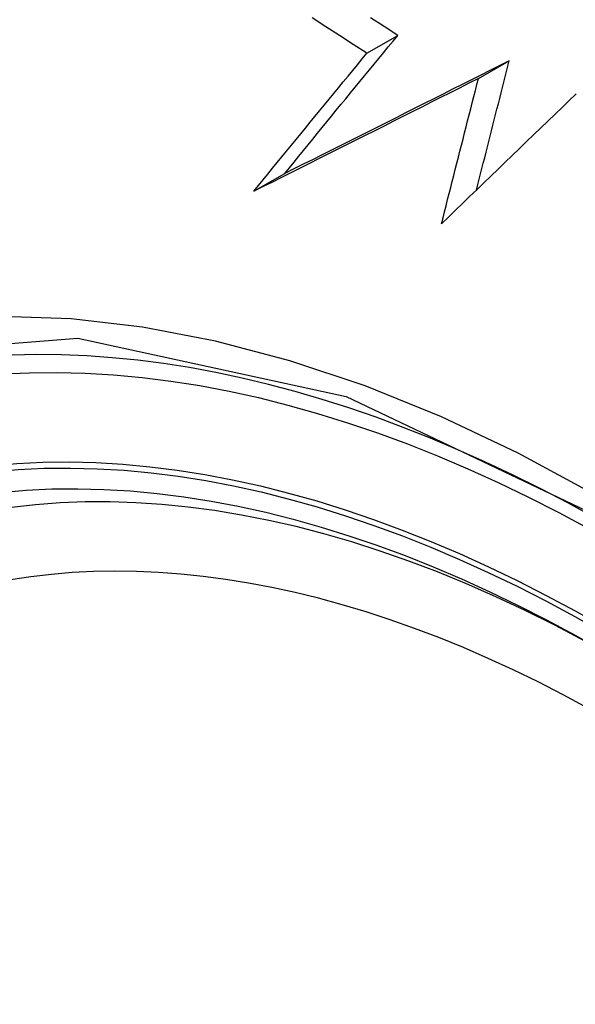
# Model space of a CAD drawing. Header units: inches. Extents: x 338.7 to 398.8, y 128 to 186.9.
# Tile 75 of 110: x 396.702 to 396.808, y 140.908 to 141.095. Entities that reach past the tile are written whole.
import ezdxf

# ---------------------------------------------------------------- set-up
doc = ezdxf.new("R2010")
doc.units = ezdxf.units.IN
doc.header["$MEASUREMENT"] = 0
doc.layers.add('Visible Edges(ANSI)', color=7, linetype='Continuous', lineweight=25)
doc.layers.add('Visible Tangent Edges(ANSI)', color=7, linetype='Continuous', lineweight=25)

msp = doc.modelspace()

# ---------------------------------------------------------------- linework, layer by layer
at = {"layer": 'Visible Edges(ANSI)'}
for p, q in [((396.76818, 141.08906), (396.77406, 141.09245)), ((396.78943, 141.08423), (396.79532, 141.08762)), ((396.74663, 141.06275), (396.75249, 141.06613))]:
    msp.add_line(p, q, dxfattribs=at)
at = {"layer": 'Visible Edges(ANSI)', "flags": 128}
for points in [[(396.76818, 141.08906), (396.76556, 141.09074), (396.76294, 141.09241), (396.76033, 141.09409), (396.75773, 141.09578)], [(396.77406, 141.09245), (396.77145, 141.09412), (396.76884, 141.09578)], [(396.75249, 141.06613), (396.75338, 141.06722), (396.75427, 141.06831), (396.75516, 141.06941), (396.75605, 141.0705), (396.75694, 141.0716), (396.75784, 141.07269), (396.75873, 141.07379), (396.75963, 141.07489), (396.76052, 141.07598), (396.76142, 141.07708), (396.76232, 141.07818), (396.76322, 141.07928), (396.76412, 141.08038), (396.76502, 141.08148), (396.76593, 141.08258), (396.76683, 141.08368), (396.76773, 141.08477), (396.76864, 141.08587), (396.76954, 141.08697), (396.77044, 141.08807), (396.77135, 141.08916), (396.77225, 141.09026), (396.77316, 141.09136), (396.77406, 141.09245)], [(396.74663, 141.06275), (396.74752, 141.06384), (396.7484, 141.06494), (396.74929, 141.06603), (396.75018, 141.06712), (396.75107, 141.06822), (396.75197, 141.06931), (396.75286, 141.07041), (396.75376, 141.07151), (396.75465, 141.0726), (396.75555, 141.0737), (396.75645, 141.0748), (396.75735, 141.0759), (396.75825, 141.077), (396.75915, 141.07809), (396.76005, 141.07919), (396.76095, 141.08029), (396.76186, 141.08139), (396.76276, 141.08249), (396.76366, 141.08359), (396.76457, 141.08468), (396.76547, 141.08578), (396.76637, 141.08687), (396.76728, 141.08797), (396.76818, 141.08906)], [(396.79532, 141.08762), (396.79352, 141.08671), (396.79171, 141.08581), (396.78991, 141.0849), (396.78811, 141.08399), (396.78631, 141.08309), (396.78451, 141.08218), (396.78271, 141.08128), (396.78091, 141.08037), (396.77912, 141.07947), (396.77733, 141.07857), (396.77553, 141.07767), (396.77374, 141.07677), (396.77196, 141.07588), (396.77017, 141.07498), (396.76839, 141.07409), (396.76661, 141.0732), (396.76483, 141.07231), (396.76306, 141.07142), (396.76129, 141.07053), (396.75952, 141.06965), (396.75776, 141.06876), (396.756, 141.06788), (396.75425, 141.067), (396.75249, 141.06613)], [(396.78906, 141.06298), (396.78932, 141.06401), (396.78958, 141.06503), (396.78984, 141.06606), (396.7901, 141.06709), (396.79037, 141.06812), (396.79063, 141.06914), (396.79089, 141.07017), (396.79115, 141.0712), (396.79141, 141.07223), (396.79167, 141.07326), (396.79193, 141.07429), (396.79219, 141.07531), (396.79245, 141.07634), (396.79272, 141.07737), (396.79298, 141.0784), (396.79324, 141.07943), (396.7935, 141.08045), (396.79376, 141.08148), (396.79402, 141.0825), (396.79428, 141.08353), (396.79454, 141.08455), (396.7948, 141.08558), (396.79506, 141.0866), (396.79532, 141.08762)], [(396.78943, 141.08423), (396.78763, 141.08332), (396.78582, 141.08241), (396.78402, 141.08151), (396.78222, 141.0806), (396.78042, 141.0797), (396.77862, 141.07879), (396.77682, 141.07789), (396.77503, 141.07699), (396.77323, 141.07608), (396.77144, 141.07518), (396.76965, 141.07428), (396.76786, 141.07339), (396.76608, 141.07249), (396.76429, 141.0716), (396.76251, 141.0707), (396.76074, 141.06981), (396.75896, 141.06892), (396.75719, 141.06803), (396.75542, 141.06715), (396.75365, 141.06627), (396.75189, 141.06538), (396.75013, 141.0645), (396.74838, 141.06363), (396.74663, 141.06275)], [(396.7824, 141.05652), (396.78269, 141.05768), (396.78298, 141.05883), (396.78327, 141.05999), (396.78357, 141.06114), (396.78386, 141.0623), (396.78415, 141.06345), (396.78445, 141.06461), (396.78474, 141.06576), (396.78503, 141.06692), (396.78533, 141.06808), (396.78562, 141.06923), (396.78591, 141.07039), (396.78621, 141.07154), (396.7865, 141.0727), (396.78679, 141.07386), (396.78709, 141.07501), (396.78738, 141.07617), (396.78767, 141.07732), (396.78797, 141.07847), (396.78826, 141.07963), (396.78855, 141.08078), (396.78885, 141.08193), (396.78914, 141.08308), (396.78943, 141.08423)], [(396.80811, 141.08134), (396.80676, 141.08004), (396.80541, 141.07874), (396.80405, 141.07743), (396.80269, 141.07613), (396.80133, 141.07482), (396.79997, 141.07351), (396.79861, 141.0722), (396.79725, 141.07089), (396.79589, 141.06958), (396.79453, 141.06827), (396.79318, 141.06695), (396.79182, 141.06564), (396.79046, 141.06433), (396.78911, 141.06303), (396.78776, 141.06172), (396.78642, 141.06042), (396.78507, 141.05912), (396.78373, 141.05782), (396.7824, 141.05652)]]:
    msp.add_lwpolyline(points, dxfattribs=at)
at = {"layer": 'Visible Edges(ANSI)'}
for centre, major_axis, start_param, end_param in [((396.92108, 140.21285), (-0.64835, 1.12588), 5.16346, 5.835982), ((396.81633, 140.7158), (0.15718, -0.27294), 2.362013, 7.062765)]:
    msp.add_ellipse(centre, major_axis=major_axis, ratio=0.578093, start_param=start_param, end_param=end_param, dxfattribs=at)
msp.add_ellipse((396.81285, 140.7138), major_axis=(-0.15963, 0.2772), ratio=0.578093, dxfattribs=at)
at = {"layer": 'Visible Tangent Edges(ANSI)', "flags": 128}
for points in [[(396.93755, 140.89313), (396.92469, 140.90861), (396.91143, 140.92345), (396.89781, 140.9376), (396.8839, 140.95098), (396.86976, 140.96354), (396.85543, 140.97523), (396.84095, 140.98604), (396.82637, 140.99593), (396.81171, 141.00487), (396.79701, 141.01283), (396.78238, 141.01975), (396.76785, 141.02563), (396.75348, 141.03044), (396.73931, 141.03418), (396.72539, 141.03684), (396.71175, 141.0384), (396.69845, 141.03886), (396.68553, 141.03822), (396.67308, 141.03648), (396.66112, 141.03367), (396.64967, 141.02979)], [(396.56409, 140.88121), (396.57435, 140.93599), (396.5956, 140.98056), (396.62675, 141.01275), (396.66644, 141.03104), (396.71303, 141.03475), (396.76422, 141.02364), (396.81767, 140.9982), (396.87073, 140.95966), (396.92116, 140.90966)]]:
    msp.add_lwpolyline(points, dxfattribs=at)
at = {"layer": 'Visible Tangent Edges(ANSI)'}
for centre, major_axis, start_param, end_param in [((396.81534, 140.71523), (-0.17285, 0.30015), 5.049711, 10.658253), ((396.81529, 140.7152), (-0.1503, 0.261), 4.099688, 6.899754)]:
    msp.add_ellipse(centre, major_axis=major_axis, ratio=0.578093, start_param=start_param, end_param=end_param, dxfattribs=at)
for centre, major_axis in [((396.81593, 140.71557), (0.17078, -0.29656)), ((396.81296, 140.71386), (-0.16238, 0.28198)), ((396.81285, 140.7138), (0.16178, -0.28094))]:
    msp.add_ellipse(centre, major_axis=major_axis, ratio=0.578093, dxfattribs=at)

doc.saveas('drawing.dxf')
